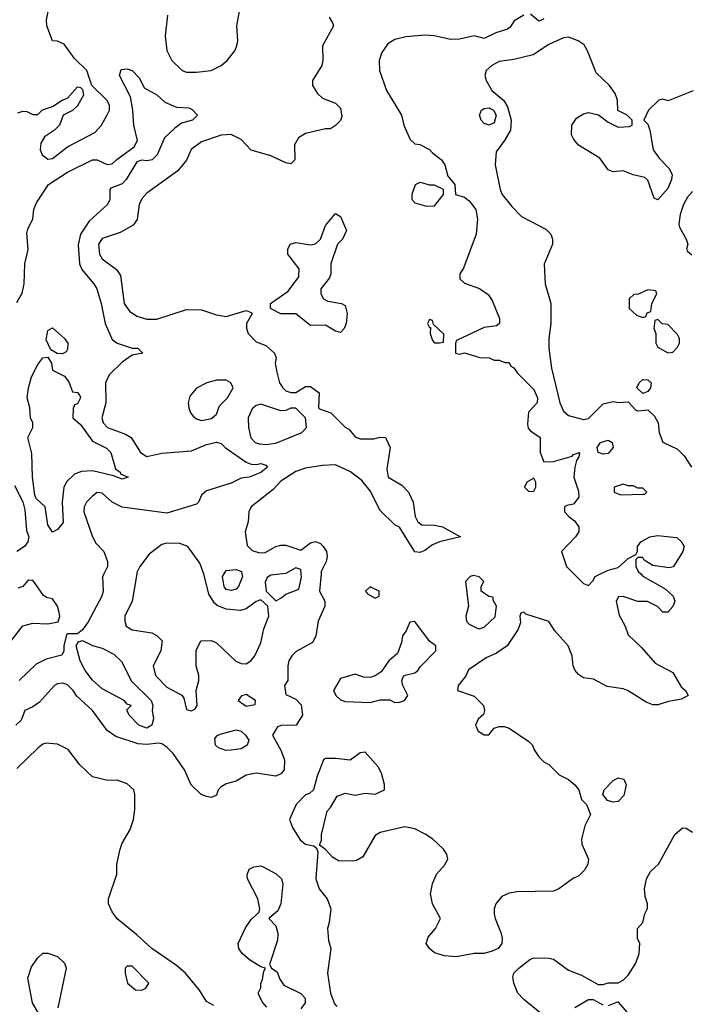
# Model space of a CAD drawing. Header units: inches. Extents: x 2348341 to 2479810, y 460419 to 613669.
# Tile 27 of 256: x 2384357 to 2387065, y 478265 to 482235. Entities that reach past the tile are written whole.
import ezdxf

# ---------------------------------------------------------------- set-up
doc = ezdxf.new("R2010")
doc.units = ezdxf.units.IN
doc.header["$MEASUREMENT"] = 0
doc.layers.add('C3487', color=7, linetype='Continuous')
doc.layers.add('C3488', color=7, linetype='Continuous')

msp = doc.modelspace()

# ---------------------------------------------------------------- linework, layer by layer
at = {"layer": 'C3487', "color": 2}
for points, elevation in [([(2385572.1, 480000), (2385566, 479930), (2385587.7, 479890), (2385587.7, 479870), (2385560.7, 479810), (2385550.6, 479749.4), (2385537.1, 479722.9), (2385472.3, 479687.7), (2385454, 479670), (2385442.8, 479650), (2385438.8, 479630), (2385438, 479570), (2385424.7, 479550), (2385430, 479514), (2385470, 479494.8), (2385492.5, 479472.5), (2385498, 479430), (2385471.3, 479390), (2385410.8, 479389.2), (2385396, 479384), (2385376, 479350), (2385410.6, 479290), (2385424.9, 479250), (2385422.8, 479210), (2385410, 479194), (2385390, 479185.2), (2385310, 479196), (2385270.9, 479189.1), (2385230, 479164), (2385190, 479154), (2385170, 479142), (2385158, 479130), (2385150, 479108), (2385130, 479098), (2385110, 479102), (2385088.7, 479110), (2385048.7, 479150), (2385022, 479210), (2384975.5, 479275.5), (2384950, 479302), (2384930, 479315.3), (2384917.2, 479317.2), (2384870, 479312), (2384834.8, 479314.8), (2384744.1, 479344.1), (2384710, 479369), (2384650, 479449), (2384587, 479507), (2384573.2, 479530), (2384550, 479553.2), (2384530, 479559), (2384510, 479557.2), (2384498, 479550), (2384436.8, 479483.2), (2384410, 479464), (2384378, 479450), (2384362.8, 479410), (2384342, 479390)], 106), ([(2384696.4, 480000), (2384691, 479989), (2384694, 479930), (2384688, 479910), (2384632.7, 479807.3), (2384610, 479774), (2384590, 479759), (2384550, 479759), (2384545.2, 479754.8), (2384534.8, 479710), (2384534.8, 479690), (2384527.1, 479672.9), (2384464.1, 479655.9), (2384424.1, 479635.9), (2384354.8, 479570)], 102), ([(2384829, 480000), (2384810.7, 479890), (2384781, 479830), (2384781, 479810), (2384786.8, 479790), (2384810, 479774.8), (2384890, 479762.8), (2384912, 479750), (2384930.9, 479730.9), (2384926.8, 479690), (2384894.8, 479630), (2384904, 479590), (2384950, 479542.8), (2385011, 479511), (2385018.8, 479498.8), (2385030, 479454), (2385050, 479447.7), (2385064, 479456), (2385072.3, 479470), (2385068, 479530), (2385079, 479570), (2385079, 479590), (2385069, 479630), (2385068.7, 479691.3), (2385088, 479730), (2385130, 479732), (2385150, 479722), (2385228.8, 479648.8), (2385250, 479639.1), (2385270, 479637.3), (2385289, 479650), (2385305.2, 479670), (2385330, 479722), (2385341.5, 479778.5), (2385362, 479830), (2385358, 479870), (2385330, 479895.3), (2385310, 479889), (2385270, 479859), (2385247.3, 479852.7), (2385190, 479858), (2385153.4, 479873.4), (2385142.7, 479882.7), (2385119.1, 479919.1), (2385100.2, 480000.1)], 106), ([(2385252.8, 480000), (2385254.8, 479990), (2385238.8, 479950), (2385230, 479939), (2385210, 479933.2), (2385190, 479937.2), (2385180.9, 479950), (2385175.1, 479990), (2385181.5, 480000)], 102), ([(2385418.1, 480000), (2385370, 479995.1), (2385354.4, 479985.6), (2385347.3, 479967.3), (2385351.1, 479931.1), (2385390, 479892), (2385410, 479902), (2385430, 479918), (2385482, 479938), (2385493.2, 479986.8), (2385491.8, 480000)], 106), ([(2386861.3, 480000), (2386870, 479991.3), (2386959.8, 479939.8), (2386991.3, 479910), (2386998, 479890), (2386990.9, 479869.1), (2386970, 479846), (2386950, 479846), (2386928.4, 479868.4), (2386888.4, 479888.4), (2386849.1, 479889.1), (2386790, 479908.7), (2386772, 479908), (2386762, 479890), (2386774.4, 479834.4), (2386798, 479790), (2386810, 479754), (2386863.6, 479703.6), (2386919.6, 479639.6), (2386990, 479602), (2387024.5, 479544.5), (2387042, 479530), (2387052, 479510), (2387025.4, 479494.6), (2386973.7, 479486.3), (2386930, 479472.7), (2386910, 479472.7), (2386882.5, 479482.5), (2386810, 479529), (2386790, 479537.2), (2386726, 479546), (2386670, 479575.3), (2386630, 479581.2), (2386610, 479594), (2386597.2, 479610), (2386589.2, 479630), (2386584, 479670), (2386569, 479710), (2386515.3, 479770), (2386490, 479808), (2386398, 479838), (2386390, 479846), (2386378, 479842), (2386374, 479830), (2386376.9, 479803.1), (2386365.4, 479774.6), (2386322, 479710), (2386279.8, 479680.2), (2386238, 479662), (2386167.3, 479612.7), (2386154, 479586), (2386124.7, 479550), (2386122, 479530), (2386190, 479507.3), (2386226.8, 479470), (2386231.3, 479450), (2386226.8, 479433.2), (2386205.5, 479414.5), (2386194.8, 479390), (2386205.8, 479365.8), (2386230, 479351.3), (2386248.4, 479351.6), (2386270, 479378), (2386290, 479384.7), (2386310, 479384.7), (2386330, 479378), (2386410, 479324.7), (2386424.7, 479310), (2386431, 479291), (2386450, 479262), (2386470, 479242), (2386490, 479232), (2386532, 479190), (2386570, 479171), (2386596, 479150), (2386611, 479130), (2386622, 479090), (2386642, 479070), (2386658, 479030), (2386636.3, 478983.7), (2386622, 478930), (2386624, 478910), (2386650.4, 478850), (2386647.7, 478830), (2386634.6, 478805.4), (2386610, 478781.2), (2386590, 478773.2), (2386531.3, 478730), (2386510, 478721.2), (2386361.4, 478718.6), (2386330, 478713.2), (2386301.1, 478698.9), (2386277.3, 478670), (2386270.7, 478650), (2386270.6, 478630), (2386274, 478610), (2386298.8, 478550), (2386302.8, 478530), (2386300.7, 478510), (2386286.8, 478490), (2386261.7, 478478.3), (2386230.2, 478469.8), (2386189.7, 478469.7), (2386116.6, 478456.6), (2386070, 478459.6), (2386030, 478472), (2386009.4, 478490), (2385996, 478510), (2386004.1, 478535.9), (2386033.2, 478570), (2386053.2, 478610), (2386021.2, 478670), (2386014, 478710), (2386021.2, 478750), (2386037.2, 478790), (2386070, 478826), (2386082.7, 478850), (2386079.3, 478870), (2386065.2, 478890), (2386022.7, 478930), (2385991.3, 478951.3), (2385950, 478972), (2385910, 478980.7), (2385810, 478957), (2385790, 478945.2), (2385740.4, 478859.6), (2385715.6, 478844.4), (2385698.7, 478841.3), (2385643, 478843), (2385618.4, 478858.4), (2385590, 478888.7), (2385566, 478906), (2385574, 478926), (2385574, 478950), (2385596.5, 479043.5), (2385610, 479058), (2385636.5, 479103.5), (2385670, 479116), (2385710, 479107.7), (2385750, 479116), (2385790, 479111.3), (2385828, 479130), (2385828.4, 479151.6), (2385816.5, 479196.5), (2385802, 479222), (2385750, 479282), (2385730, 479278), (2385690, 479248.7), (2385630, 479255.3), (2385590, 479255.3), (2385582, 479250), (2385556, 479184), (2385542, 479130), (2385526, 479114), (2385510, 479108.7), (2385471.3, 479070), (2385444.7, 479010), (2385456.9, 478976.9), (2385487.9, 478927.9), (2385510, 478911), (2385543.6, 478903.6), (2385554, 478894), (2385559.8, 478879.8), (2385550.8, 478770), (2385564.7, 478730), (2385597.3, 478690), (2385611, 478650), (2385605.4, 478594.6), (2385598, 478570), (2385602, 478522), (2385611, 478490), (2385598, 478390), (2385610.8, 478310), (2385626, 478266), (2385636, 478256)], 110), ([(2386592, 480000), (2386630, 479962), (2386650, 479954), (2386668.4, 479971.6), (2386678, 479990), (2386699, 480000)], 110), ([(2384322.7, 479730), (2384370, 479790.6), (2384410, 479802), (2384470, 479799.1), (2384512.7, 479807.3), (2384519.3, 479830), (2384516, 479844), (2384509.2, 479870), (2384490, 479899), (2384465.2, 479905.2), (2384453.6, 479913.6), (2384410, 479975.3), (2384390, 479974), (2384370.4, 479949.6), (2384350, 479942)], 102), ([(2385140.2, 478260.2), (2385110, 478275.3), (2385082, 478322), (2385025.2, 478390), (2384990, 478420.9), (2384890, 478489.4), (2384830, 478545.2), (2384750, 478609), (2384730, 478638), (2384715.3, 478670), (2384715.3, 478690), (2384748.7, 478790), (2384748.7, 478830), (2384762, 478890), (2384770, 478914), (2384802, 478970), (2384815.3, 479010), (2384822, 479050), (2384822, 479110), (2384817.2, 479130), (2384790, 479154), (2384750, 479168), (2384712.7, 479167.3), (2384650, 479182), (2384599, 479230), (2384552.5, 479292.5), (2384510, 479313.6), (2384462, 479318), (2384450, 479314), (2384430, 479297.2), (2384345.2, 479214.8)], 110), ([(2386455.3, 478230), (2386390, 478283.6), (2386365.1, 478310), (2386349.6, 478350), (2386346, 478374), (2386349.3, 478390.7), (2386369.3, 478410.7), (2386414.6, 478445.4), (2386430, 478452), (2386490, 478451.3), (2386510, 478446), (2386570, 478402.8), (2386622.5, 478382.5), (2386690, 478344.7), (2386710, 478344.7), (2386730, 478351.3), (2386770, 478351.3), (2386790, 478362), (2386810, 478382), (2386842, 478430), (2386855.3, 478470), (2386858, 478510), (2386848, 478530), (2386848, 478570), (2386870, 478594), (2386878, 478630), (2386888.4, 478651.6), (2386888.7, 478670), (2386879, 478699), (2386876, 478730), (2386883.7, 478770), (2386900.1, 478799.9), (2386932.7, 478830), (2386999, 478950), (2387030, 478976), (2387044.7, 478975.3), (2387070, 478958.8)], 110), ([(2385353.2, 478253.2), (2385334.6, 478274.6), (2385318, 478310), (2385328.7, 478331.3), (2385328.7, 478348.7), (2385336, 478364), (2385341.2, 478398.8), (2385348, 478410), (2385330, 478416), (2385283.7, 478443.7), (2385254, 478470), (2385240.7, 478490), (2385237.6, 478510), (2385267.5, 478572.5), (2385290, 478606), (2385323.2, 478636.8), (2385325.1, 478650), (2385316.9, 478690), (2385275.8, 478770), (2385273.8, 478786.2), (2385282.7, 478810), (2385300.9, 478819.1), (2385330, 478822.6), (2385338.9, 478818.9), (2385391.1, 478791.1), (2385413.1, 478770), (2385418.5, 478750), (2385410.3, 478669.7), (2385398.5, 478641.5), (2385362, 478610), (2385390, 478581), (2385398.4, 478550), (2385396.5, 478523.5), (2385364.7, 478424.7), (2385372, 478410), (2385394.9, 478394.9), (2385405.5, 478365.5), (2385422.4, 478342.4), (2385490, 478307.7), (2385507.7, 478290), (2385508.4, 478270), (2385490, 478246.6)], 106), ([(2384444, 478210), (2384409.4, 478270), (2384389.5, 478370), (2384404.1, 478415.9), (2384430, 478452), (2384450, 478471.3), (2384470, 478471.3), (2384510, 478458), (2384538, 478430), (2384544.7, 478410), (2384511, 478250)], 110), ([(2386710, 478261.2), (2386670, 478282.7), (2386650, 478282.7), (2386596, 478250)], 110), ([(2386837.7, 478197.7), (2386770, 478274), (2386730, 478259)], 110)]:
    msp.add_lwpolyline(points, dxfattribs=dict(at, elevation=elevation))
for points, elevation in [([(2386186.8, 479993.2), (2386174, 479990), (2386154, 479970), (2386166, 479870), (2386156, 479830), (2386158, 479810), (2386170, 479798), (2386201, 479781), (2386210, 479778), (2386230, 479786), (2386273.6, 479826.4), (2386279, 479870), (2386266, 479894), (2386266, 479906), (2386248.7, 479908.7), (2386218, 479930), (2386218, 479950), (2386228, 479970), (2386210, 479988)], 110), ([(2385770, 479948), (2385752, 479930), (2385759.6, 479919.6), (2385790, 479902), (2385806, 479910), (2385806, 479930)], 110), ([(2385950, 479808.7), (2385930, 479806), (2385916, 479770), (2385901, 479750), (2385896.9, 479723.1), (2385881, 479679), (2385846, 479650), (2385814.4, 479605.6), (2385790.9, 479589.1), (2385770, 479582), (2385743.1, 479583.1), (2385710, 479595.3), (2385650, 479578), (2385622, 479530), (2385632, 479510), (2385650, 479492), (2385670, 479486), (2385770, 479481), (2385810, 479492), (2385850, 479492), (2385870, 479481), (2385890, 479482.8), (2385908, 479490), (2385922, 479510), (2385902, 479550), (2385898, 479570), (2385906, 479590), (2385950, 479601), (2385962, 479610), (2385972.7, 479627.3), (2386035.3, 479690), (2386035.3, 479710), (2386009.2, 479729.2)], 110), ([(2384870, 479378), (2384838, 479390), (2384799, 479430), (2384790, 479448), (2384790, 479454), (2384806, 479470), (2384790, 479475.3), (2384779, 479490), (2384690, 479536.3), (2384650, 479571.6), (2384620.5, 479610), (2384600.5, 479650), (2384585.2, 479710), (2384594, 479726), (2384610, 479731.3), (2384650, 479711), (2384690, 479701), (2384736.8, 479676.8), (2384767.5, 479647.5), (2384807.3, 479567.3), (2384887.3, 479490), (2384894, 479470), (2384891, 479449), (2384896.1, 479416.1), (2384890, 479389.6)], 102), ([(2385270, 479514), (2385251.1, 479508.9), (2385238, 479490), (2385270, 479467.3), (2385306, 479474), (2385308, 479490)], 106), ([(2385187.9, 479287.9), (2385159.1, 479299.1), (2385146.6, 479310), (2385144.5, 479335.5), (2385152.5, 479347.5), (2385165.6, 479354.4), (2385230, 479372), (2385250, 479365.5), (2385267.7, 479350), (2385280.5, 479330), (2385274, 479310), (2385250, 479294.5), (2385210, 479289.6)], 102), ([(2386750, 479079.5), (2386726.6, 479086.6), (2386708.7, 479110), (2386714, 479130), (2386750, 479166.8), (2386770, 479178), (2386793.1, 479173.1), (2386803, 479150), (2386793.1, 479106.9), (2386770, 479082.9)], 110), ([(2384810, 478418), (2384790, 478418), (2384782, 478410), (2384782, 478390), (2384792, 478350), (2384823.6, 478323.6), (2384850, 478322), (2384866, 478330), (2384878, 478350)], 114)]:
    msp.add_lwpolyline(points, close=True, dxfattribs=dict(at, elevation=elevation))
at = {"layer": 'C3488', "color": 2}
for points, elevation in [([(2384350, 481858.8), (2384370, 481866), (2384385.4, 481865.4), (2384410, 481852), (2384430, 481852), (2384449.1, 481870.9), (2384490, 481884.7), (2384528, 481910), (2384550, 481918), (2384590, 481964.7), (2384602, 481962), (2384610, 481954), (2384614, 481930), (2384590, 481888), (2384570, 481868.7), (2384532, 481850), (2384518, 481810), (2384498, 481790), (2384456.8, 481763.2), (2384442.5, 481737.5), (2384439.1, 481710), (2384447.7, 481690), (2384470, 481672.7), (2384490, 481674.9), (2384550, 481722.8), (2384660.1, 481779.9), (2384686.6, 481810), (2384710, 481851.3), (2384719.3, 481870), (2384719, 481890), (2384709, 481910), (2384648, 481970), (2384628, 482030), (2384578, 482078), (2384536.5, 482136.5), (2384510, 482148.7), (2384489.3, 482149.3), (2384467, 482210), (2384465.4, 482234.6), (2384471.9, 482268.1)], 106), ([(2385604.7, 482244.7), (2385619.6, 482219.6), (2385622, 482210), (2385578, 482130), (2385578.8, 482070), (2385574.8, 482050), (2385538, 481990), (2385538, 481970), (2385558, 481938), (2385578, 481918), (2385630, 481898.8), (2385650, 481878), (2385655.9, 481844.1), (2385650, 481828.7), (2385630, 481808), (2385610, 481795.3), (2385590, 481795.3), (2385510, 481776), (2385481.6, 481758.4), (2385465.5, 481730), (2385466.8, 481670), (2385450, 481653.2), (2385430, 481658), (2385370, 481686.6), (2385290, 481709), (2385250, 481752.3), (2385210, 481771.8), (2385170, 481769.4), (2385090, 481742), (2385048.7, 481711.3), (2385030, 481668.7), (2384994.6, 481625.4), (2384870, 481536), (2384850, 481513.2), (2384838.8, 481490), (2384831, 481429), (2384814, 481406), (2384762.8, 481377.2), (2384690, 481352.7), (2384674.8, 481330), (2384678.8, 481290), (2384690, 481271.3), (2384747.7, 481227.7), (2384764, 481204), (2384778.8, 481090), (2384799.9, 481059.9), (2384830, 481038.8), (2384870, 481027.3), (2384910, 481027.3), (2385030, 481066), (2385090, 481064.7), (2385150, 481044.7), (2385190, 481038), (2385270, 481062), (2385290, 481054), (2385294, 481050), (2385271.3, 481010), (2385271.3, 480990), (2385278, 480970), (2385310, 480936), (2385350, 480921), (2385384.7, 480890), (2385390.8, 480870.8), (2385387.3, 480850), (2385393.7, 480813.7), (2385404.7, 480770), (2385418, 480750), (2385430, 480738), (2385450, 480731.3), (2385470, 480731.3), (2385510, 480756), (2385530, 480756), (2385564.7, 480730), (2385562, 480670), (2385565.4, 480665.4), (2385612, 480650), (2385670, 480592), (2385683.6, 480583.6), (2385711.6, 480551.6), (2385730, 480544.7), (2385785.4, 480545.4), (2385810, 480552), (2385832, 480550), (2385851, 480510), (2385838, 480422), (2385842.8, 480390), (2385897.7, 480357.7), (2385924.9, 480330), (2385944, 480290), (2385951, 480231), (2385962, 480210), (2385978, 480198), (2386030, 480197.3), (2386062, 480190), (2386134, 480150), (2386050, 480129.2), (2386022, 480118), (2385990, 480094), (2385970, 480086), (2385950, 480089.3), (2385888.4, 480188.4), (2385870, 480198), (2385810, 480255.3), (2385770, 480335.3), (2385736.2, 480376.2), (2385691.5, 480411.5), (2385630, 480439.5), (2385577.6, 480437.6), (2385510, 480426.3), (2385470, 480413), (2385410, 480374.5), (2385378.9, 480341.1), (2385291, 480270), (2385281, 480250), (2385278, 480210), (2385266, 480170), (2385274.8, 480114.8), (2385294.4, 480094.4), (2385324.5, 480084.5), (2385347.1, 480087.1), (2385390, 480110.7), (2385410, 480116.3), (2385430, 480116.3), (2385490, 480096), (2385530, 480126), (2385550, 480130.8), (2385570, 480122.8), (2385580.7, 480110), (2385594, 480090), (2385597.3, 480070), (2385593.4, 480050), (2385573, 480010), (2385572.1, 480000)], 106), ([(2384953.2, 482253.2), (2384944, 482170), (2384950.7, 482110.7), (2384971, 482070), (2385012, 482030), (2385030, 482022.8), (2385070, 482022.8), (2385129.4, 482030.6), (2385170, 482050.8), (2385193.2, 482070), (2385225.2, 482110), (2385233.2, 482130), (2385237.2, 482150), (2385232.7, 482210), (2385243.7, 482270)], 106), ([(2386390, 482253.2), (2386351.3, 482230), (2386334.8, 482205.2), (2386323.5, 482196.5), (2386277.5, 482182.5), (2386230, 482159), (2386190, 482169.2), (2386130, 482156.2), (2386094.8, 482154.8), (2386028, 482170), (2385990, 482173), (2385914.6, 482165.4), (2385870, 482155.1), (2385842, 482138), (2385816.8, 482103.2), (2385806.8, 482070), (2385807.7, 482030), (2385836, 481950), (2385896, 481850), (2385906, 481810), (2385931.6, 481751.6), (2385950, 481734), (2385970, 481732), (2386010, 481712), (2386019.6, 481699.6), (2386058, 481670), (2386071.3, 481650), (2386083.6, 481603.6), (2386111.3, 481570), (2386114, 481530), (2386150, 481518.8), (2386170, 481504), (2386196.3, 481470), (2386203, 481430), (2386197.3, 481370), (2386146.4, 481233.6), (2386132, 481210), (2386132, 481190), (2386150, 481172), (2386210.7, 481150.7), (2386246.4, 481126.4), (2386262, 481102), (2386291, 481030), (2386292, 481010), (2386279.6, 481000.4), (2386230, 480994), (2386118, 480942), (2386114, 480930), (2386114, 480890), (2386130, 480886), (2386150, 480892), (2386212.7, 480872.7), (2386250, 480871.3), (2386270, 480862), (2386290, 480862), (2386312.7, 480852.7), (2386330, 480852), (2386338, 480838), (2386350, 480831.3), (2386364.7, 480810), (2386430, 480744), (2386445.5, 480710), (2386444, 480690), (2386408.1, 480651.9), (2386404.5, 480604.5), (2386407.7, 480587.7), (2386416.8, 480576.8), (2386456, 480550), (2386456, 480490), (2386470, 480452), (2386510, 480454), (2386584.7, 480475.3), (2386590, 480482), (2386614, 480490), (2386612, 480472), (2386602, 480458), (2386594.8, 480430), (2386591, 480390), (2386610, 480334), (2386611, 480310), (2386590, 480282), (2386563.6, 480276.4), (2386554, 480270), (2386554, 480250), (2386572, 480230), (2386594.4, 480214.4), (2386611.3, 480190), (2386611, 480170), (2386598, 480150), (2386542, 480090), (2386562, 480030), (2386592, 480000)], 110), ([(2386470, 482238), (2386454, 482230), (2386450, 482228.7), (2386417.2, 482257.2)], 110), ([(2387072.5, 481947.5), (2386971.6, 481908.4), (2386950, 481914), (2386934, 481910), (2386892, 481870), (2386874, 481830), (2386890, 481814), (2386898, 481790), (2386910.7, 481710.7), (2386935.9, 481675.9), (2386975.2, 481635.2), (2386987.3, 481610), (2386984.9, 481590), (2386970, 481554), (2386930, 481508.7), (2386915.3, 481515.3), (2386890, 481588), (2386878, 481598), (2386830, 481609.2), (2386790, 481625.2), (2386750, 481621.2), (2386730, 481629), (2386696, 481676), (2386610, 481729.4), (2386591.4, 481751.4), (2386582, 481770), (2386582.7, 481810), (2386602.5, 481837.5), (2386630, 481856), (2386650, 481861), (2386691, 481851), (2386730, 481822), (2386770, 481802), (2386816.4, 481803.6), (2386826, 481810), (2386826, 481830), (2386806, 481850), (2386768.7, 481868.7), (2386768, 481910), (2386758, 481938), (2386735.3, 481970), (2386681.2, 482021.2), (2386646.6, 482110), (2386633, 482133), (2386609, 482150), (2386570, 482164.5), (2386550, 482162), (2386490, 482135.1), (2386427.2, 482092.8), (2386350, 482074), (2386290, 482066), (2386261, 482050), (2386238, 482030), (2386232, 482010), (2386238, 481990), (2386261, 481950), (2386309, 481909), (2386323.8, 481883.8), (2386339.3, 481830), (2386336.3, 481790), (2386312.1, 481747.9), (2386278, 481702), (2386274, 481650), (2386294.8, 481550), (2386302.8, 481530), (2386341.1, 481481.1), (2386380.9, 481440.9), (2386478, 481390), (2386498, 481370), (2386504.7, 481350), (2386504.7, 481330), (2386471.1, 481248.9), (2386476, 481170), (2386498.8, 481090), (2386498.8, 481010), (2386490.8, 480950), (2386490.8, 480910), (2386500.7, 480830), (2386535.5, 480690), (2386550, 480656), (2386570, 480638.8), (2386630, 480622.8), (2386650, 480626.8), (2386710, 480686), (2386750, 480696), (2386770, 480691.3), (2386810, 480694), (2386841, 480661), (2386850, 480658), (2386890, 480662), (2386916.8, 480636.8), (2386931, 480610), (2386936, 480570), (2386950.7, 480530.7), (2387010, 480502.8), (2387036.1, 480476.1), (2387065.5, 480430)], 114), ([(2384346, 481094), (2384367.2, 481132.8), (2384375.6, 481170), (2384378.4, 481250), (2384391.5, 481308.5), (2384386.3, 481373.7), (2384389.3, 481390.7), (2384410, 481432), (2384413.6, 481470), (2384424.2, 481495.8), (2384472.7, 481570), (2384550, 481620.5), (2384650, 481670.4), (2384670, 481670.4), (2384710, 481650.6), (2384730, 481654), (2384748.2, 481671.8), (2384818, 481722), (2384832.7, 481747.3), (2384817, 481810), (2384813.2, 481870), (2384803.9, 481923.9), (2384759.3, 482010), (2384766.3, 482033.7), (2384790, 482037.3), (2384810.5, 482030.5), (2384839.8, 481999.8), (2384859.6, 481959.6), (2384910, 481932), (2384942, 481902), (2384990, 481882), (2385039.6, 481879.6), (2385052.7, 481872.7), (2385074, 481850), (2385054, 481830), (2385010, 481818), (2384982, 481798), (2384941.4, 481758.6), (2384910.8, 481690), (2384891, 481670), (2384870, 481665.2), (2384850, 481669), (2384830, 481662), (2384786.8, 481590), (2384770, 481573.2), (2384724.9, 481555.1), (2384721, 481550), (2384720.7, 481510), (2384711, 481490), (2384637.6, 481422.4), (2384602.4, 481370), (2384593.5, 481326.5), (2384598.7, 481250), (2384607.9, 481227.9), (2384656.3, 481170), (2384667.7, 481150), (2384686, 481090), (2384701.6, 481010), (2384730, 480946), (2384750.5, 480930.5), (2384810, 480910.7), (2384834, 480910), (2384854, 480890), (2384810, 480882), (2384770, 480854), (2384717.5, 480802.5), (2384703, 480770), (2384704.9, 480690), (2384688.2, 480630), (2384693.4, 480610), (2384710.8, 480590), (2384783.4, 480563.4), (2384806.8, 480550), (2384844, 480490), (2384870, 480474), (2384930, 480486.4), (2385050, 480495.8), (2385110, 480521.6), (2385150.7, 480530.7), (2385170, 480526), (2385186, 480510), (2385270, 480450.5), (2385290, 480442), (2385310, 480440.7), (2385330, 480446), (2385350, 480438), (2385356, 480430), (2385330, 480409.4), (2385282, 480390), (2385250, 480386), (2385210, 480366.6), (2385110, 480335.3), (2385090, 480318), (2385078, 480290), (2385070, 480282), (2384950, 480244.5), (2384770, 480269.3), (2384730, 480289.3), (2384690, 480325.2), (2384670, 480329), (2384650, 480314), (2384626.8, 480290), (2384617.3, 480270), (2384616.3, 480250), (2384650.5, 480150), (2384664.7, 480124.7), (2384696, 480090), (2384711, 480050), (2384711, 480030), (2384696.4, 480000)], 102), ([(2387070, 481542), (2387050, 481519), (2387034, 481490), (2387020.7, 481450), (2387014.8, 481410), (2387018, 481398), (2387044.7, 481350), (2387051.3, 481330), (2387046, 481310), (2387050, 481302), (2387067.1, 481287.1)], 118), ([(2384336.4, 480356.4), (2384370.4, 480290.4), (2384378.3, 480258.3), (2384385.2, 480174.8), (2384394.4, 480150), (2384390.3, 480129.7), (2384376.3, 480110), (2384346, 480090)], 98), ([(2386699, 480000), (2386730, 480014.8), (2386770, 480026), (2386810, 480062), (2386842, 480078), (2386848, 480092), (2386848.7, 480110), (2386862, 480130), (2386898, 480150), (2386930, 480155.5), (2387007.3, 480147.3), (2387026, 480130), (2387036, 480110), (2387031.3, 480090), (2386999.8, 480040.2), (2386991.3, 480028.7), (2386976, 480024), (2386910, 480034), (2386875.3, 480055.3), (2386870, 480066), (2386850, 480066), (2386842, 480058), (2386841, 480030), (2386851.3, 480010), (2386861.3, 480000)], 110), ([(2385100.2, 480000.1), (2385083.2, 480043.2), (2385035.3, 480110), (2385003.1, 480123.1), (2384950, 480124), (2384930, 480119), (2384879.8, 480080.2), (2384841, 480030), (2384830, 480006), (2384829, 480000)], 106), ([(2385181.5, 480000), (2385190, 480013.4), (2385230, 480017.3), (2385250.8, 480010), (2385252.8, 480000)], 102), ([(2385491.8, 480000), (2385490, 480018), (2385470, 480024), (2385430, 480001.2), (2385418.1, 480000)], 106)]:
    msp.add_lwpolyline(points, dxfattribs=dict(at, elevation=elevation))
for points, elevation in [([(2386250, 481809.6), (2386230, 481817), (2386218.4, 481830), (2386211.6, 481850), (2386219.5, 481870), (2386230, 481877), (2386250, 481878.9), (2386267.7, 481870), (2386278, 481850), (2386270, 481819.3)], 110), ([(2385970, 481578), (2385951.6, 481568.4), (2385938.8, 481530), (2385938.8, 481510), (2385950, 481496), (2385997.2, 481482.8), (2386030, 481484.7), (2386066, 481530), (2386066, 481550), (2386030, 481568), (2386010, 481568), (2385983.6, 481576.4)], 110), ([(2385650, 480974), (2385630, 480979.3), (2385590, 481002.7), (2385530, 481001.2), (2385470, 481048.7), (2385410, 481049.2), (2385368, 481070), (2385368, 481090), (2385440.2, 481139.8), (2385482, 481198), (2385484, 481230), (2385438, 481290), (2385438, 481310), (2385448, 481330), (2385470, 481336), (2385530, 481327.3), (2385550, 481331), (2385569.4, 481350.6), (2385590, 481404.7), (2385630, 481454), (2385650, 481442), (2385675.3, 481384.7), (2385658, 481350), (2385638, 481330), (2385611.3, 481250), (2385611.3, 481210), (2385606.4, 481193.6), (2385571.3, 481150), (2385571.3, 481130), (2385582, 481110), (2385599.8, 481099.8), (2385654, 481090), (2385670, 481082), (2385677.3, 481050), (2385673.4, 481010), (2385666, 480990)], 106), ([(2386890, 481146), (2386851.6, 481128.4), (2386832.7, 481127.3), (2386814, 481110), (2386814, 481070), (2386843.6, 481043.6), (2386870, 481034), (2386882, 481038), (2386887.3, 481052.7), (2386902, 481058), (2386906, 481090), (2386926, 481130), (2386922, 481142)], 118), ([(2386010, 481026), (2386002, 481010), (2386010, 480994), (2386014, 480994), (2386012, 480970), (2386021, 480941), (2386030, 480932), (2386050, 480932), (2386066, 480934), (2386067.3, 480967.3), (2386026, 481006), (2386022, 481022)], 110), ([(2386930, 481026), (2386918, 481022), (2386914, 480990), (2386922, 480970), (2386922, 480930), (2386930, 480914), (2386970, 480892), (2386990, 480894), (2387010, 480914), (2387018, 480930), (2387018, 480950), (2387010, 480966), (2386970, 481006), (2386948, 481008)], 118), ([(2384530, 480888), (2384508.4, 480888.4), (2384483.1, 480903.1), (2384464, 480944), (2384470, 480982), (2384490, 480992), (2384538, 480950), (2384551, 480931), (2384550, 480906), (2384544.7, 480895.3)], 98), ([(2384770, 480382), (2384735.3, 480395.3), (2384650, 480416.2), (2384606.6, 480413.4), (2384578.3, 480401.7), (2384547.5, 480372.5), (2384535.5, 480350), (2384527.7, 480290), (2384532.3, 480207.7), (2384510, 480179), (2384490, 480168), (2384470, 480198), (2384459.3, 480270), (2384424, 480304), (2384417.7, 480317.7), (2384408.2, 480390), (2384405.8, 480485.8), (2384389.6, 480550), (2384409.5, 480590.5), (2384409.5, 480610), (2384400.7, 480630), (2384397.6, 480670), (2384386.6, 480710), (2384392, 480750), (2384405.3, 480794.7), (2384430, 480844.7), (2384450, 480872), (2384470, 480874), (2384484.7, 480850), (2384490, 480822), (2384538, 480798), (2384555.3, 480775.3), (2384570, 480734), (2384590, 480732), (2384599.6, 480719.6), (2384602, 480710), (2384590, 480686), (2384578, 480682), (2384572.7, 480667.3), (2384572, 480630), (2384602, 480602), (2384650, 480534.8), (2384707.1, 480507.1), (2384724.7, 480490), (2384743.5, 480423.5), (2384762, 480410), (2384763.6, 480403.6), (2384794, 480390)], 98), ([(2385190, 480782), (2385150, 480781.2), (2385112, 480770), (2385070, 480748.7), (2385043.5, 480716.5), (2385036, 480690), (2385038.8, 480670), (2385046, 480650), (2385056.8, 480636.8), (2385070, 480626), (2385090, 480618.8), (2385130, 480627.3), (2385150, 480644.7), (2385162.7, 480677.3), (2385195.3, 480710), (2385218, 480750), (2385208, 480770)], 106), ([(2386870, 480728), (2386846, 480750), (2386855.3, 480770), (2386870, 480784.7), (2386890, 480782.8), (2386902.8, 480770), (2386901, 480750), (2386890, 480735.3)], 114), ([(2385330, 480685.2), (2385310, 480679), (2385294, 480666), (2385278.8, 480630), (2385279.1, 480590), (2385288.5, 480548.5), (2385306, 480530), (2385324.1, 480524.1), (2385350, 480521.6), (2385390, 480526.7), (2385495.3, 480570), (2385513.2, 480590), (2385508.9, 480628.9), (2385470, 480668), (2385450, 480668.7), (2385430, 480659), (2385410, 480657.2)], 106), ([(2386710, 480482.7), (2386689, 480490), (2386685.2, 480510), (2386699, 480530), (2386730, 480539.1), (2386746, 480530), (2386750.4, 480509.6), (2386730, 480486)], 110), ([(2386430, 480386), (2386402, 480370), (2386392, 480350), (2386410, 480332), (2386430, 480334), (2386438, 480350), (2386438, 480370)], 110), ([(2386790, 480362), (2386754, 480350), (2386754, 480330), (2386779.6, 480319.6), (2386870, 480322), (2386878, 480322), (2386886, 480330), (2386870, 480346), (2386850, 480346), (2386830, 480355.3), (2386810, 480355.3)], 114)]:
    msp.add_lwpolyline(points, close=True, dxfattribs=dict(at, elevation=elevation))

doc.saveas('drawing.dxf')
